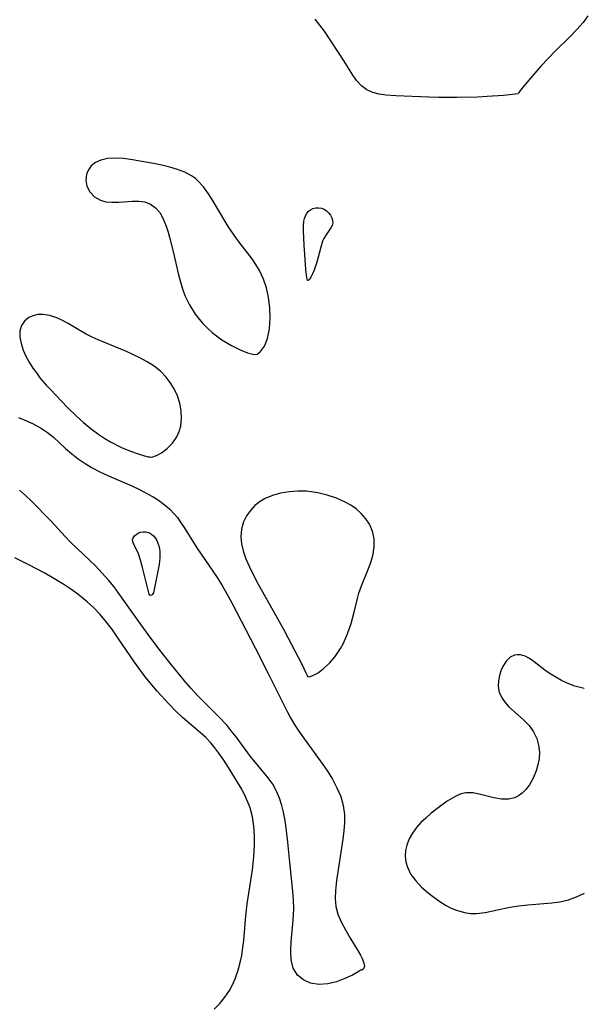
# Model space of a CAD drawing. Header units: metres. Extents: x 1073367 to 1082519, y 1569854 to 1574957.
# Tile 176 of 256: x 1075644 to 1075751, y 1572965 to 1573152. Entities that reach past the tile are written whole.
import ezdxf

# ---------------------------------------------------------------- set-up
doc = ezdxf.new("R2010")
doc.units = ezdxf.units.M
doc.layers.add('CGG_CurvaNivelLidar_v1', color=253, linetype='Continuous', lineweight=30)

msp = doc.modelspace()

# ---------------------------------------------------------------- linework, layer by layer
at = {"layer": 'CGG_CurvaNivelLidar_v1'}
for p, q in [((1075751.7786, 1573153.2081, 67), (1075750.8452, 1573151.9579, 67)), ((1075700.8634, 1573151.473, 67), (1075699.9716, 1573152.5793, 67)), ((1075701.6981, 1573150.3129, 67), (1075700.8634, 1573151.473, 67)), ((1075750.8452, 1573151.9579, 67), (1075749.6954, 1573150.661, 67)), ((1075705.4323, 1573144.5927, 67), (1075701.6981, 1573150.3129, 67)), ((1075749.6954, 1573150.661, 67), (1075748.3798, 1573149.3116, 67)), ((1075748.3798, 1573149.3116, 67), (1075745.5987, 1573146.5553, 67)), ((1075745.5987, 1573146.5553, 67), (1075744.2237, 1573145.1517, 67)), ((1075707.0798, 1573141.9711, 67), (1075705.4323, 1573144.5927, 67)), ((1075744.2237, 1573145.1517, 67), (1075742.8535, 1573143.6813, 67)), ((1075707.8802, 1573140.8827, 67), (1075707.0798, 1573141.9711, 67)), ((1075742.8535, 1573143.6813, 67), (1075740.5336, 1573141.0093, 67)), ((1075708.7718, 1573139.9337, 67), (1075707.8802, 1573140.8827, 67)), ((1075740.5336, 1573141.0093, 67), (1075739.1871, 1573139.344, 67)), ((1075709.7814, 1573139.1805, 67), (1075708.7718, 1573139.9337, 67)), ((1075710.8871, 1573138.6819, 67), (1075709.7814, 1573139.1805, 67)), ((1075712.1058, 1573138.3662, 67), (1075710.8871, 1573138.6819, 67)), ((1075713.4148, 1573138.1774, 67), (1075712.1058, 1573138.3662, 67)), ((1075715.2706, 1573138.0326, 67), (1075713.4148, 1573138.1774, 67)), ((1075738.5, 1573138.3993, 67), (1075735.7318, 1573138.0985, 67)), ((1075738.6401, 1573138.6395, 67), (1075738.5, 1573138.3993, 67)), ((1075739.1871, 1573139.344, 67), (1075738.6401, 1573138.6395, 67)), ((1075721.5282, 1573137.7618, 67), (1075715.2706, 1573138.0326, 67)), ((1075723.3791, 1573137.7187, 67), (1075721.5282, 1573137.7618, 67)), ((1075726.8589, 1573137.7023, 67), (1075723.3791, 1573137.7187, 67)), ((1075730.8208, 1573137.787, 67), (1075726.8589, 1573137.7023, 67)), ((1075732.6266, 1573137.8753, 67), (1075730.8208, 1573137.787, 67)), ((1075735.7318, 1573138.0985, 67), (1075732.6266, 1573137.8753, 67)), ((1075658.2049, 1573125.3498, 67.5), (1075657.406, 1573124.7018, 67.5)), ((1075659.1874, 1573125.8167, 67.5), (1075658.2049, 1573125.3498, 67.5)), ((1075660.4937, 1573126.1113, 67.5), (1075659.1874, 1573125.8167, 67.5)), ((1075661.9388, 1573126.1876, 67.5), (1075660.4937, 1573126.1113, 67.5)), ((1075663.5467, 1573126.0869, 67.5), (1075661.9388, 1573126.1876, 67.5)), ((1075665.2233, 1573125.8622, 67.5), (1075663.5467, 1573126.0869, 67.5)), ((1075669.2301, 1573125.1473, 67.5), (1075665.2233, 1573125.8622, 67.5)), ((1075670.7882, 1573124.8312, 67.5), (1075669.2301, 1573125.1473, 67.5)), ((1075656.864, 1573123.9671, 67.5), (1075656.5204, 1573123.1394, 67.5)), ((1075657.406, 1573124.7018, 67.5), (1075656.864, 1573123.9671, 67.5)), ((1075672.3163, 1573124.4669, 67.5), (1075670.7882, 1573124.8312, 67.5)), ((1075673.7906, 1573124.0304, 67.5), (1075672.3163, 1573124.4669, 67.5)), ((1075675.1841, 1573123.4914, 67.5), (1075673.7906, 1573124.0304, 67.5)), ((1075676.4654, 1573122.812, 67.5), (1075675.1841, 1573123.4914, 67.5)), ((1075656.5204, 1573123.1394, 67.5), (1075656.3815, 1573122.0103, 67.5)), ((1075656.3815, 1573122.0103, 67.5), (1075656.5746, 1573120.8856, 67.5)), ((1075677.2049, 1573122.2846, 67.5), (1075676.4654, 1573122.812, 67.5)), ((1075677.6696, 1573121.8808, 67.5), (1075677.2049, 1573122.2846, 67.5)), ((1075678.7387, 1573120.7192, 67.5), (1075677.6696, 1573121.8808, 67.5)), ((1075656.5746, 1573120.8856, 67.5), (1075657.1429, 1573119.7756, 67.5)), ((1075657.1429, 1573119.7756, 67.5), (1075658.0195, 1573118.8491, 67.5)), ((1075679.6958, 1573119.4026, 67.5), (1075678.7387, 1573120.7192, 67.5)), ((1075658.0195, 1573118.8491, 67.5), (1075659.1446, 1573118.1918, 67.5)), ((1075659.1446, 1573118.1918, 67.5), (1075660.1872, 1573117.9078, 67.5)), ((1075660.1872, 1573117.9078, 67.5), (1075661.3213, 1573117.7927, 67.5)), ((1075661.3213, 1573117.7927, 67.5), (1075662.6383, 1573117.794, 67.5)), ((1075662.6383, 1573117.794, 67.5), (1075665.2281, 1573117.985, 67.5)), ((1075665.2281, 1573117.985, 67.5), (1075666.4375, 1573118.0194, 67.5)), ((1075666.4375, 1573118.0194, 67.5), (1075667.5811, 1573117.8691, 67.5)), ((1075667.5811, 1573117.8691, 67.5), (1075668.6392, 1573117.4412, 67.5)), ((1075680.5859, 1573117.9812, 67.5), (1075679.6958, 1573119.4026, 67.5)), ((1075682.7573, 1573114.2637, 67.5), (1075680.5859, 1573117.9812, 67.5)), ((1075668.6392, 1573117.4412, 67.5), (1075669.5878, 1573116.7522, 67.5)), ((1075669.5878, 1573116.7522, 67.5), (1075670.396, 1573115.8356, 67.5)), ((1075670.396, 1573115.8356, 67.5), (1075671.0893, 1573114.6205, 67.5)), ((1075698.3412, 1573115.6786, 67), (1075698.6575, 1573116.0758, 67)), ((1075698.6575, 1573116.0758, 67), (1075699.0377, 1573116.3871, 67)), ((1075699.0377, 1573116.3871, 67), (1075699.5162, 1573116.6059, 67)), ((1075699.5162, 1573116.6059, 67), (1075700.0424, 1573116.7157, 67)), ((1075700.0424, 1573116.7157, 67), (1075700.5892, 1573116.728, 67)), ((1075700.5892, 1573116.728, 67), (1075701.1311, 1573116.6447, 67)), ((1075701.1311, 1573116.6447, 67), (1075701.6424, 1573116.4588, 67)), ((1075701.6424, 1573116.4588, 67), (1075702.1018, 1573116.1622, 67)), ((1075702.1018, 1573116.1622, 67), (1075702.5013, 1573115.7807, 67)), ((1075702.5013, 1573115.7807, 67), (1075702.8349, 1573115.342, 67)), ((1075671.0893, 1573114.6205, 67.5), (1075671.6467, 1573113.226, 67.5)), ((1075683.5677, 1573112.9777, 67.5), (1075682.7573, 1573114.2637, 67.5)), ((1075697.7479, 1573113.4017, 67), (1075697.8081, 1573114.2271, 67)), ((1075697.8081, 1573114.2271, 67), (1075697.9062, 1573114.703, 67)), ((1075697.9062, 1573114.703, 67), (1075698.0891, 1573115.216, 67)), ((1075698.0891, 1573115.216, 67), (1075698.3412, 1573115.6786, 67)), ((1075702.8349, 1573115.342, 67), (1075703.0906, 1573114.8677, 67)), ((1075703.0906, 1573114.8677, 67), (1075703.2484, 1573114.3758, 67)), ((1075703.2795, 1573113.8814, 67), (1075703.162, 1573113.3975, 67)), ((1075703.2484, 1573114.3758, 67), (1075703.2795, 1573113.8814, 67)), ((1075671.6467, 1573113.226, 67.5), (1075672.0116, 1573112.0981, 67.5)), ((1075672.0116, 1573112.0981, 67.5), (1075672.3492, 1573110.9149, 67.5)), ((1075684.4198, 1573111.7144, 67.5), (1075683.5677, 1573112.9777, 67.5)), ((1075697.7573, 1573112.4023, 67), (1075697.7479, 1573113.4017, 67)), ((1075697.8576, 1573109.594, 67), (1075697.7573, 1573112.4023, 67)), ((1075702.9292, 1573112.9191, 67), (1075701.9305, 1573111.445, 67)), ((1075703.162, 1573113.3975, 67), (1075702.9292, 1573112.9191, 67)), ((1075672.3492, 1573110.9149, 67.5), (1075672.9819, 1573108.4241, 67.5)), ((1075685.312, 1573110.4812, 67.5), (1075684.4198, 1573111.7144, 67.5)), ((1075687.9489, 1573107.0434, 67.5), (1075685.312, 1573110.4812, 67.5)), ((1075701.3691, 1573110.3816, 67), (1075701.0027, 1573109.248, 67)), ((1075701.6114, 1573110.9079, 67), (1075701.3691, 1573110.3816, 67)), ((1075701.9305, 1573111.445, 67), (1075701.6114, 1573110.9079, 67)), ((1075672.9819, 1573108.4241, 67.5), (1075673.9944, 1573103.9948, 67.5)), ((1075697.9533, 1573107.8511, 67), (1075697.8576, 1573109.594, 67)), ((1075701.0027, 1573109.248, 67), (1075700.2791, 1573106.3877, 67)), ((1075688.6852, 1573105.9638, 67.5), (1075687.9489, 1573107.0434, 67.5)), ((1075698.0852, 1573105.9847, 67), (1075697.9533, 1573107.8511, 67)), ((1075700.2791, 1573106.3877, 67), (1075699.7822, 1573104.893, 67)), ((1075689.3593, 1573104.8471, 67.5), (1075688.6852, 1573105.9638, 67.5)), ((1075690.1215, 1573103.203, 67.5), (1075689.3593, 1573104.8471, 67.5)), ((1075698.2419, 1573104.3251, 67), (1075698.0852, 1573105.9847, 67)), ((1075699.7822, 1573104.893, 67), (1075699.4673, 1573104.17, 67)), ((1075673.9944, 1573103.9948, 67.5), (1075674.3423, 1573102.6674, 67.5)), ((1075674.3423, 1573102.6674, 67.5), (1075674.7345, 1573101.3576, 67.5)), ((1075690.6679, 1573101.5073, 67.5), (1075690.1215, 1573103.203, 67.5)), ((1075698.4054, 1573103.2016, 67), (1075698.2419, 1573104.3251, 67)), ((1075698.5, 1573102.911, 67), (1075698.4054, 1573103.2016, 67)), ((1075698.5909, 1573102.9108, 67), (1075698.5, 1573102.911, 67)), ((1075698.8558, 1573103.1549, 67), (1075698.5909, 1573102.9108, 67)), ((1075699.1494, 1573103.5786, 67), (1075698.8558, 1573103.1549, 67)), ((1075699.4673, 1573104.17, 67), (1075699.1494, 1573103.5786, 67)), ((1075674.7345, 1573101.3576, 67.5), (1075675.187, 1573100.0717, 67.5)), ((1075691.0636, 1573099.6892, 67.5), (1075690.6679, 1573101.5073, 67.5)), ((1075675.187, 1573100.0717, 67.5), (1075676.0348, 1573098.3178, 67.5)), ((1075691.3099, 1573097.7037, 67.5), (1075691.0636, 1573099.6892, 67.5)), ((1075676.0348, 1573098.3178, 67.5), (1075677.1717, 1573096.5436, 67.5)), ((1075691.3838, 1573095.7498, 67.5), (1075691.3099, 1573097.7037, 67.5)), ((1075644.7285, 1573095.204, 67.5), (1075644.1614, 1573094.348, 67.5)), ((1075645.5137, 1573095.8648, 67.5), (1075644.7285, 1573095.204, 67.5)), ((1075646.3144, 1573096.234, 67.5), (1075645.5137, 1573095.8648, 67.5)), ((1075647.2155, 1573096.4371, 67.5), (1075646.3144, 1573096.234, 67.5)), ((1075648.1857, 1573096.4764, 67.5), (1075647.2155, 1573096.4371, 67.5)), ((1075649.5213, 1573096.2824, 67.5), (1075648.1857, 1573096.4764, 67.5)), ((1075650.8814, 1573095.8423, 67.5), (1075649.5213, 1573096.2824, 67.5)), ((1075651.9524, 1573095.3438, 67.5), (1075650.8814, 1573095.8423, 67.5)), ((1075653.0188, 1573094.7517, 67.5), (1075651.9524, 1573095.3438, 67.5)), ((1075677.1717, 1573096.5436, 67.5), (1075678.5371, 1573094.8395, 67.5)), ((1075691.2637, 1573093.7164, 67.5), (1075691.3838, 1573095.7498, 67.5)), ((1075643.8479, 1573093.3421, 67.5), (1075643.8202, 1573092.1993, 67.5)), ((1075644.1614, 1573094.348, 67.5), (1075643.8479, 1573093.3421, 67.5)), ((1075655.2419, 1573093.3975, 67.5), (1075653.0188, 1573094.7517, 67.5)), ((1075656.4354, 1573092.7191, 67.5), (1075655.2419, 1573093.3975, 67.5)), ((1075678.5371, 1573094.8395, 67.5), (1075679.5427, 1573093.7886, 67.5)), ((1075679.5427, 1573093.7886, 67.5), (1075680.3567, 1573093.0488, 67.5)), ((1075690.8999, 1573091.9277, 67.5), (1075691.2637, 1573093.7164, 67.5)), ((1075643.8202, 1573092.1993, 67.5), (1075644.0457, 1573090.9738, 67.5)), ((1075657.5485, 1573092.1699, 67.5), (1075656.4354, 1573092.7191, 67.5)), ((1075658.7013, 1573091.6571, 67.5), (1075657.5485, 1573092.1699, 67.5)), ((1075664.121, 1573089.4054, 67.5), (1075658.7013, 1573091.6571, 67.5)), ((1075680.3567, 1573093.0488, 67.5), (1075681.203, 1573092.3782, 67.5)), ((1075681.203, 1573092.3782, 67.5), (1075682.227, 1573091.6614, 67.5)), ((1075682.227, 1573091.6614, 67.5), (1075684.0227, 1573090.5832, 67.5)), ((1075690.2907, 1573090.4555, 67.5), (1075690.8999, 1573091.9277, 67.5)), ((1075644.0457, 1573090.9738, 67.5), (1075644.4757, 1573089.6959, 67.5)), ((1075644.4757, 1573089.6959, 67.5), (1075644.9897, 1573088.5555, 67.5)), ((1075684.0227, 1573090.5832, 67.5), (1075685.6923, 1573089.7537, 67.5)), ((1075685.6923, 1573089.7537, 67.5), (1075687.0937, 1573089.1931, 67.5)), ((1075689.5641, 1573089.4279, 67.5), (1075690.2907, 1573090.4555, 67.5)), ((1075644.9897, 1573088.5555, 67.5), (1075645.611, 1573087.4075, 67.5)), ((1075665.4529, 1573088.8042, 67.5), (1075664.121, 1573089.4054, 67.5)), ((1075666.7499, 1573088.1671, 67.5), (1075665.4529, 1573088.8042, 67.5)), ((1075667.9982, 1573087.4906, 67.5), (1075666.7499, 1573088.1671, 67.5)), ((1075687.0937, 1573089.1931, 67.5), (1075688.0957, 1573088.9031, 67.5)), ((1075688.0957, 1573088.9031, 67.5), (1075688.5, 1573088.879, 67.5)), ((1075688.5, 1573088.879, 67.5), (1075688.9198, 1573088.9188, 67.5)), ((1075688.9198, 1573088.9188, 67.5), (1075689.5641, 1573089.4279, 67.5)), ((1075645.611, 1573087.4075, 67.5), (1075646.324, 1573086.2635, 67.5)), ((1075646.324, 1573086.2635, 67.5), (1075646.9588, 1573085.3517, 67.5)), ((1075669.3457, 1573086.6516, 67.5), (1075667.9982, 1573087.4906, 67.5)), ((1075670.5609, 1573085.6982, 67.5), (1075669.3457, 1573086.6516, 67.5)), ((1075646.9588, 1573085.3517, 67.5), (1075647.6439, 1573084.4566, 67.5)), ((1075647.6439, 1573084.4566, 67.5), (1075648.8365, 1573083.0582, 67.5)), ((1075671.613, 1573084.5805, 67.5), (1075670.5609, 1573085.6982, 67.5)), ((1075672.527, 1573083.3329, 67.5), (1075671.613, 1573084.5805, 67.5)), ((1075648.8365, 1573083.0582, 67.5), (1075649.5591, 1573082.2669, 67.5)), ((1075649.5591, 1573082.2669, 67.5), (1075652.9127, 1573078.7899, 67.5)), ((1075673.2152, 1573082.2161, 67.5), (1075672.527, 1573083.3329, 67.5)), ((1075673.7992, 1573080.976, 67.5), (1075673.2152, 1573082.2161, 67.5)), ((1075674.2366, 1573079.608, 67.5), (1075673.7992, 1573080.976, 67.5)), ((1075652.9127, 1573078.7899, 67.5), (1075654.5861, 1573077.1601, 67.5)), ((1075674.501, 1573078.1655, 67.5), (1075674.2366, 1573079.608, 67.5)), ((1075643.5662, 1573076.8845, 67), (1075644.6692, 1573076.4728, 67)), ((1075644.6692, 1573076.4728, 67), (1075646.2385, 1573075.774, 67)), ((1075654.5861, 1573077.1601, 67.5), (1075655.9251, 1573075.9487, 67.5)), ((1075674.4133, 1573075.2717, 67.5), (1075674.5675, 1573076.7023, 67.5)), ((1075674.5675, 1573076.7023, 67.5), (1075674.501, 1573078.1655, 67.5)), ((1075646.2385, 1573075.774, 67), (1075647.7297, 1573074.9507, 67)), ((1075647.7297, 1573074.9507, 67), (1075649.0579, 1573074.0414, 67)), ((1075655.9251, 1573075.9487, 67.5), (1075657.3551, 1573074.761, 67.5)), ((1075657.3551, 1573074.761, 67.5), (1075658.8556, 1573073.643, 67.5)), ((1075674.1237, 1573074.2006, 67.5), (1075674.4133, 1573075.2717, 67.5)), ((1075649.0579, 1573074.0414, 67), (1075650.1895, 1573073.127, 67)), ((1075650.1895, 1573073.127, 67), (1075652.5285, 1573071.0023, 67)), ((1075658.8556, 1573073.643, 67.5), (1075659.9552, 1573072.9133, 67.5)), ((1075659.9552, 1573072.9133, 67.5), (1075661.0551, 1573072.2617, 67.5)), ((1075672.8294, 1573071.9811, 67.5), (1075673.6802, 1573073.205, 67.5)), ((1075673.6802, 1573073.205, 67.5), (1075674.1237, 1573074.2006, 67.5)), ((1075652.5285, 1573071.0023, 67), (1075653.7047, 1573069.9615, 67)), ((1075661.0551, 1573072.2617, 67.5), (1075663.1427, 1573071.2079, 67.5)), ((1075663.1427, 1573071.2079, 67.5), (1075664.8399, 1573070.4929, 67.5)), ((1075670.7465, 1573070.1825, 67.5), (1075671.8098, 1573070.9666, 67.5)), ((1075671.8098, 1573070.9666, 67.5), (1075672.8294, 1573071.9811, 67.5)), ((1075653.7047, 1573069.9615, 67), (1075654.3071, 1573069.4706, 67)), ((1075654.3071, 1573069.4706, 67), (1075654.9046, 1573069.0228, 67)), ((1075654.9046, 1573069.0228, 67), (1075656.2158, 1573068.1408, 67)), ((1075664.8399, 1573070.4929, 67.5), (1075666.3212, 1573069.9585, 67.5)), ((1075666.3212, 1573069.9585, 67.5), (1075667.49, 1573069.5977, 67.5)), ((1075667.49, 1573069.5977, 67.5), (1075668.2421, 1573069.4071, 67.5)), ((1075668.2421, 1573069.4071, 67.5), (1075668.5, 1573069.3813, 67.5)), ((1075668.5, 1573069.3813, 67.5), (1075668.9068, 1573069.3519, 67.5)), ((1075668.9068, 1573069.3519, 67.5), (1075669.7631, 1573069.6472, 67.5)), ((1075669.7631, 1573069.6472, 67.5), (1075670.7465, 1573070.1825, 67.5)), ((1075656.2158, 1573068.1408, 67), (1075657.5942, 1573067.3255, 67)), ((1075657.5942, 1573067.3255, 67), (1075659.0267, 1573066.5722, 67)), ((1075659.0267, 1573066.5722, 67), (1075660.66, 1573065.8028, 67)), ((1075660.66, 1573065.8028, 67), (1075665.1083, 1573063.8698, 67)), ((1075665.1083, 1573063.8698, 67), (1075666.5603, 1573063.1954, 67)), ((1075644.896, 1573062.074, 67), (1075643.7736, 1573063.0554, 67)), ((1075646.0034, 1573061.0184, 67), (1075644.896, 1573062.074, 67)), ((1075666.5603, 1573063.1954, 67), (1075668.1081, 1573062.3968, 67)), ((1075668.1081, 1573062.3968, 67), (1075669.1493, 1573061.7914, 67)), ((1075669.1493, 1573061.7914, 67), (1075670.1509, 1573061.1458, 67)), ((1075690.432, 1573061.4928, 67.5), (1075689.5057, 1573060.9513, 67.5)), ((1075691.8528, 1573062.0834, 67.5), (1075690.432, 1573061.4928, 67.5)), ((1075693.3808, 1573062.5044, 67.5), (1075691.8528, 1573062.0834, 67.5)), ((1075694.9812, 1573062.7734, 67.5), (1075693.3808, 1573062.5044, 67.5)), ((1075696.6255, 1573062.8957, 67.5), (1075694.9812, 1573062.7734, 67.5)), ((1075698.2888, 1573062.8644, 67.5), (1075696.6255, 1573062.8957, 67.5)), ((1075700.4413, 1573062.5798, 67.5), (1075698.2888, 1573062.8644, 67.5)), ((1075702.2394, 1573062.1469, 67.5), (1075700.4413, 1573062.5798, 67.5)), ((1075703.9789, 1573061.5591, 67.5), (1075702.2394, 1573062.1469, 67.5)), ((1075705.6271, 1573060.819, 67.5), (1075703.9789, 1573061.5591, 67.5)), ((1075649.6945, 1573057.2314, 67), (1075646.0034, 1573061.0184, 67)), ((1075670.1509, 1573061.1458, 67), (1075671.239, 1573060.3618, 67)), ((1075671.239, 1573060.3618, 67), (1075672.2521, 1573059.516, 67)), ((1075688.4961, 1573060.1468, 67.5), (1075687.6279, 1573059.2107, 67.5)), ((1075689.5057, 1573060.9513, 67.5), (1075688.4961, 1573060.1468, 67.5)), ((1075706.7113, 1573060.2013, 67.5), (1075705.6271, 1573060.819, 67.5)), ((1075707.7147, 1573059.5012, 67.5), (1075706.7113, 1573060.2013, 67.5)), ((1075672.2521, 1573059.516, 67), (1075673.1686, 1573058.5908, 67)), ((1075673.1686, 1573058.5908, 67), (1075673.7662, 1573057.8596, 67)), ((1075673.7662, 1573057.8596, 67), (1075674.323, 1573057.0866, 67)), ((1075686.9083, 1573058.17, 67.5), (1075686.3537, 1573057.0457, 67.5)), ((1075687.6279, 1573059.2107, 67.5), (1075686.9083, 1573058.17, 67.5)), ((1075708.7158, 1573058.6232, 67.5), (1075707.7147, 1573059.5012, 67.5)), ((1075709.5765, 1573057.6495, 67.5), (1075708.7158, 1573058.6232, 67.5)), ((1075652.4261, 1573054.2539, 67), (1075649.6945, 1573057.2314, 67)), ((1075674.323, 1573057.0866, 67), (1075675.0345, 1573056.0099, 67)), ((1075675.0345, 1573056.0099, 67), (1075677.4714, 1573052.1067, 67)), ((1075686.3537, 1573057.0457, 67.5), (1075685.9439, 1573055.6531, 67.5)), ((1075710.2723, 1573056.5868, 67.5), (1075709.5765, 1573057.6495, 67.5)), ((1075710.8368, 1573055.2598, 67.5), (1075710.2723, 1573056.5868, 67.5)), ((1075653.5239, 1573053.121, 67), (1075652.4261, 1573054.2539, 67)), ((1075665.2441, 1573053.6802, 66.5), (1075665.365, 1573054.0384, 66.5)), ((1075665.365, 1573054.0384, 66.5), (1075665.6052, 1573054.3677, 66.5)), ((1075665.6052, 1573054.3677, 66.5), (1075665.9341, 1573054.6593, 66.5)), ((1075665.9341, 1573054.6593, 66.5), (1075666.3287, 1573054.9004, 66.5)), ((1075666.3287, 1573054.9004, 66.5), (1075666.7718, 1573055.0733, 66.5)), ((1075666.7718, 1573055.0733, 66.5), (1075667.2592, 1573055.1608, 66.5)), ((1075667.2592, 1573055.1608, 66.5), (1075667.7598, 1573055.1543, 66.5)), ((1075667.7598, 1573055.1543, 66.5), (1075668.2511, 1573055.0474, 66.5)), ((1075668.2511, 1573055.0474, 66.5), (1075668.6064, 1573054.8923, 66.5)), ((1075668.6064, 1573054.8923, 66.5), (1075668.9376, 1573054.6787, 66.5)), ((1075668.9376, 1573054.6787, 66.5), (1075669.2381, 1573054.4122, 66.5)), ((1075669.2381, 1573054.4122, 66.5), (1075669.5717, 1573053.9992, 66.5)), ((1075669.5717, 1573053.9992, 66.5), (1075669.8496, 1573053.5248, 66.5)), ((1075685.9439, 1573055.6531, 67.5), (1075685.8144, 1573054.207, 67.5)), ((1075685.8144, 1573054.207, 67.5), (1075685.9489, 1573052.8997, 67.5)), ((1075711.1364, 1573053.8548, 67.5), (1075710.8368, 1573055.2598, 67.5)), ((1075658.1881, 1573048.6717, 67), (1075653.5239, 1573053.121, 67)), ((1075665.2664, 1573053.2982, 66.5), (1075665.2441, 1573053.6802, 66.5)), ((1075665.4011, 1573052.895, 66.5), (1075665.2664, 1573053.2982, 66.5)), ((1075666.103, 1573051.5383, 66.5), (1075665.4011, 1573052.895, 66.5)), ((1075669.8496, 1573053.5248, 66.5), (1075670.0671, 1573053.0287, 66.5)), ((1075670.0671, 1573053.0287, 66.5), (1075670.2394, 1573052.5024, 66.5)), ((1075670.2394, 1573052.5024, 66.5), (1075670.3652, 1573051.9543, 66.5)), ((1075677.4714, 1573052.1067, 67), (1075680.512, 1573047.6998, 67)), ((1075685.9489, 1573052.8997, 67.5), (1075686.2686, 1573051.5725, 67.5)), ((1075710.9424, 1573050.8873, 67.5), (1075711.1642, 1573052.3788, 67.5)), ((1075711.1642, 1573052.3788, 67.5), (1075711.1364, 1573053.8548, 67.5)), ((1075645.6767, 1573048.8263, 67.5), (1075642.8573, 1573050.2397, 67.5)), ((1075666.3437, 1573050.9897, 66.5), (1075666.103, 1573051.5383, 66.5)), ((1075666.7549, 1573049.8007, 66.5), (1075666.3437, 1573050.9897, 66.5)), ((1075670.4274, 1573050.1939, 66.5), (1075670.2719, 1573048.9799, 66.5)), ((1075670.3652, 1573051.9543, 66.5), (1075670.4395, 1573051.3906, 66.5)), ((1075670.4576, 1573050.796, 66.5), (1075670.4274, 1573050.1939, 66.5)), ((1075670.4395, 1573051.3906, 66.5), (1075670.4576, 1573050.796, 66.5)), ((1075686.2686, 1573051.5725, 67.5), (1075686.79, 1573050.0341, 67.5)), ((1075710.5581, 1573049.5422, 67.5), (1075710.9424, 1573050.8873, 67.5)), ((1075648.4291, 1573047.3846, 67.5), (1075645.6767, 1573048.8263, 67.5)), ((1075659.4998, 1573047.3244, 67), (1075658.1881, 1573048.6717, 67)), ((1075667.1401, 1573048.3892, 66.5), (1075666.7549, 1573049.8007, 66.5)), ((1075668.131, 1573044.3263, 66.5), (1075667.1401, 1573048.3892, 66.5)), ((1075670.2719, 1573048.9799, 66.5), (1075669.2886, 1573043.8503, 66.5)), ((1075686.79, 1573050.0341, 67.5), (1075687.4415, 1573048.4783, 67.5)), ((1075687.4415, 1573048.4783, 67.5), (1075688.2003, 1573046.9194, 67.5)), ((1075710.057, 1573048.1974, 67.5), (1075710.5581, 1573049.5422, 67.5)), ((1075649.6435, 1573046.6925, 67.5), (1075648.4291, 1573047.3846, 67.5)), ((1075652.1982, 1573045.118, 67.5), (1075649.6435, 1573046.6925, 67.5)), ((1075660.7462, 1573045.9146, 67), (1075659.4998, 1573047.3244, 67)), ((1075680.512, 1573047.6998, 67), (1075681.3363, 1573046.4529, 67)), ((1075681.3363, 1573046.4529, 67), (1075682.2796, 1573044.9283, 67)), ((1075688.2003, 1573046.9194, 67.5), (1075689.1442, 1573045.1827, 67.5)), ((1075708.7264, 1573044.8824, 67.5), (1075710.057, 1573048.1974, 67.5)), ((1075653.5262, 1573044.2291, 67.5), (1075652.1982, 1573045.118, 67.5)), ((1075661.7227, 1573044.6913, 67), (1075660.7462, 1573045.9146, 67)), ((1075662.6626, 1573043.433, 67), (1075661.7227, 1573044.6913, 67)), ((1075682.2796, 1573044.9283, 67), (1075683.1775, 1573043.3677, 67)), ((1075689.1442, 1573045.1827, 67.5), (1075692.4876, 1573039.2431, 67.5)), ((1075708.2635, 1573043.4801, 67.5), (1075708.7264, 1573044.8824, 67.5)), ((1075654.8188, 1573043.2968, 67.5), (1075653.5262, 1573044.2291, 67.5)), ((1075656.641, 1573041.8273, 67.5), (1075654.8188, 1573043.2968, 67.5)), ((1075666.8768, 1573037.4911, 67), (1075662.6626, 1573043.433, 67)), ((1075668.4088, 1573043.341, 66.5), (1075668.131, 1573044.3263, 66.5)), ((1075668.5, 1573043.1399, 66.5), (1075668.4088, 1573043.341, 66.5)), ((1075668.674, 1573043.0875, 66.5), (1075668.5, 1573043.1399, 66.5)), ((1075668.8223, 1573043.1207, 66.5), (1075668.674, 1573043.0875, 66.5)), ((1075668.9772, 1573043.2113, 66.5), (1075668.8223, 1573043.1207, 66.5)), ((1075669.1146, 1573043.3598, 66.5), (1075668.9772, 1573043.2113, 66.5)), ((1075669.218, 1573043.5741, 66.5), (1075669.1146, 1573043.3598, 66.5)), ((1075669.2886, 1573043.8503, 66.5), (1075669.218, 1573043.5741, 66.5)), ((1075683.1775, 1573043.3677, 67), (1075684.0965, 1573041.6598, 67)), ((1075707.9872, 1573042.4784, 67.5), (1075708.2635, 1573043.4801, 67.5)), ((1075657.7943, 1573040.7761, 67.5), (1075656.641, 1573041.8273, 67.5)), ((1075684.0965, 1573041.6598, 67), (1075688.549, 1573033.0814, 67)), ((1075707.302, 1573039.6425, 67.5), (1075707.9872, 1573042.4784, 67.5)), ((1075659.076, 1573039.431, 67.5), (1075657.7943, 1573040.7761, 67.5)), ((1075660.2752, 1573038.0002, 67.5), (1075659.076, 1573039.431, 67.5)), ((1075692.4876, 1573039.2431, 67.5), (1075694.0307, 1573036.4301, 67.5)), ((1075706.7755, 1573037.7146, 67.5), (1075707.302, 1573039.6425, 67.5)), ((1075661.4128, 1573036.508, 67.5), (1075660.2752, 1573038.0002, 67.5)), ((1075668.7255, 1573034.947, 67), (1075666.8768, 1573037.4911, 67)), ((1075706.1135, 1573035.7594, 67.5), (1075706.7755, 1573037.7146, 67.5)), ((1075662.4709, 1573035.0218, 67.5), (1075661.4128, 1573036.508, 67.5)), ((1075694.0307, 1573036.4301, 67.5), (1075697.383, 1573029.997, 67.5)), ((1075705.273, 1573033.8692, 67.5), (1075706.1135, 1573035.7594, 67.5)), ((1075665.5857, 1573030.376, 67.5), (1075662.4709, 1573035.0218, 67.5)), ((1075670.7098, 1573032.326, 67), (1075668.7255, 1573034.947, 67)), ((1075704.7718, 1573032.9686, 67.5), (1075705.273, 1573033.8692, 67.5)), ((1075672.6587, 1573029.8472, 67), (1075670.7098, 1573032.326, 67)), ((1075688.549, 1573033.0814, 67), (1075690.9601, 1573028.3767, 67)), ((1075702.6715, 1573030.2094, 67.5), (1075703.7657, 1573031.49, 67.5)), ((1075703.7657, 1573031.49, 67.5), (1075704.7718, 1573032.9686, 67.5)), ((1075737.8091, 1573031.7128, 67.5), (1075737.0184, 1573031.3269, 67.5)), ((1075738.361, 1573031.8109, 67.5), (1075737.8091, 1573031.7128, 67.5)), ((1075738.9946, 1573031.7753, 67.5), (1075738.361, 1573031.8109, 67.5)), ((1075739.8253, 1573031.5194, 67.5), (1075738.9946, 1573031.7753, 67.5)), ((1075740.6782, 1573031.0631, 67.5), (1075739.8253, 1573031.5194, 67.5)), ((1075666.5995, 1573028.9826, 67.5), (1075665.5857, 1573030.376, 67.5)), ((1075675.1253, 1573026.8385, 67), (1075672.6587, 1573029.8472, 67)), ((1075697.383, 1573029.997, 67.5), (1075698.1991, 1573028.3733, 67.5)), ((1075701.5586, 1573029.1628, 67.5), (1075702.6715, 1573030.2094, 67.5)), ((1075736.2273, 1573030.5605, 67.5), (1075735.5962, 1573029.5502, 67.5)), ((1075737.0184, 1573031.3269, 67.5), (1075736.2273, 1573030.5605, 67.5)), ((1075741.5453, 1573030.466, 67.5), (1075740.6782, 1573031.0631, 67.5)), ((1075743.6125, 1573028.8771, 67.5), (1075741.5453, 1573030.466, 67.5)), ((1075667.6571, 1573027.6195, 67.5), (1075666.5995, 1573028.9826, 67.5)), ((1075690.9601, 1573028.3767, 67), (1075694.6191, 1573021.0029, 67)), ((1075698.1991, 1573028.3733, 67.5), (1075698.4511, 1573027.8376, 67.5)), ((1075698.4511, 1573027.8376, 67.5), (1075698.5, 1573027.6656, 67.5)), ((1075698.8277, 1573027.6239, 67.5), (1075699.5312, 1573027.8585, 67.5)), ((1075699.5312, 1573027.8585, 67.5), (1075700.4988, 1573028.3807, 67.5)), ((1075700.4988, 1573028.3807, 67.5), (1075701.5586, 1573029.1628, 67.5)), ((1075734.9805, 1573027.8768, 67.5), (1075734.7709, 1573026.8091, 67.5)), ((1075735.2483, 1573028.7376, 67.5), (1075734.9805, 1573027.8768, 67.5)), ((1075735.5962, 1573029.5502, 67.5), (1075735.2483, 1573028.7376, 67.5)), ((1075744.6063, 1573028.1879, 67.5), (1075743.6125, 1573028.8771, 67.5)), ((1075745.6638, 1573027.5339, 67.5), (1075744.6063, 1573028.1879, 67.5)), ((1075669.9228, 1573024.8947, 67.5), (1075667.6571, 1573027.6195, 67.5)), ((1075676.3788, 1573025.3858, 67), (1075675.1253, 1573026.8385, 67)), ((1075698.5, 1573027.6656, 67.5), (1075698.8277, 1573027.6239, 67.5)), ((1075734.7709, 1573026.8091, 67.5), (1075734.7249, 1573025.7404, 67.5)), ((1075746.7731, 1573026.9275, 67.5), (1075745.6638, 1573027.5339, 67.5)), ((1075747.8406, 1573026.4197, 67.5), (1075746.7731, 1573026.9275, 67.5)), ((1075749.3185, 1573025.8522, 67.5), (1075747.8406, 1573026.4197, 67.5)), ((1075672.1243, 1573022.4654, 67.5), (1075669.9228, 1573024.8947, 67.5)), ((1075677.664, 1573023.975, 67), (1075676.3788, 1573025.3858, 67)), ((1075734.7249, 1573025.7404, 67.5), (1075734.8977, 1573024.6983, 67.5)), ((1075734.8977, 1573024.6983, 67.5), (1075735.3255, 1573023.7156, 67.5)), ((1075751.053, 1573025.371, 67.5), (1075749.3185, 1573025.8522, 67.5)), ((1075673.4239, 1573021.1516, 67.5), (1075672.1243, 1573022.4654, 67.5)), ((1075678.7873, 1573022.8189, 67), (1075677.664, 1573023.975, 67)), ((1075681.629, 1573020.005, 67), (1075678.7873, 1573022.8189, 67)), ((1075735.3255, 1573023.7156, 67.5), (1075735.9674, 1573022.7884, 67.5)), ((1075735.9674, 1573022.7884, 67.5), (1075736.768, 1573021.9201, 67.5)), ((1075674.7659, 1573019.899, 67.5), (1075673.4239, 1573021.1516, 67.5)), ((1075694.6191, 1573021.0029, 67), (1075695.2827, 1573019.7794, 67)), ((1075736.768, 1573021.9201, 67.5), (1075739.5521, 1573019.4465, 67.5)), ((1075678.1602, 1573016.9814, 67.5), (1075674.7659, 1573019.899, 67.5)), ((1075683.2063, 1573018.321, 67), (1075681.629, 1573020.005, 67)), ((1075695.2827, 1573019.7794, 67), (1075696.1057, 1573018.4078, 67)), ((1075696.1057, 1573018.4078, 67), (1075696.9833, 1573017.0679, 67)), ((1075739.5521, 1573019.4465, 67.5), (1075740.5917, 1573018.3414, 67.5)), ((1075679.1585, 1573016.0363, 67.5), (1075678.1602, 1573016.9814, 67.5)), ((1075684.0011, 1573017.3604, 67), (1075683.2063, 1573018.321, 67)), ((1075684.9053, 1573016.1913, 67), (1075684.0011, 1573017.3604, 67)), ((1075696.9833, 1573017.0679, 67), (1075697.9, 1573015.7527, 67)), ((1075740.5917, 1573018.3414, 67.5), (1075741.4635, 1573017.1223, 67.5)), ((1075741.4635, 1573017.1223, 67.5), (1075742.0431, 1573015.9028, 67.5)), ((1075680.1015, 1573015.0406, 67.5), (1075679.1585, 1573016.0363, 67.5)), ((1075680.8919, 1573014.0975, 67.5), (1075680.1015, 1573015.0406, 67.5)), ((1075687.6755, 1573012.4863, 67), (1075684.9053, 1573016.1913, 67)), ((1075697.9, 1573015.7527, 67), (1075701.4049, 1573010.9301, 67)), ((1075742.0431, 1573015.9028, 67.5), (1075742.408, 1573014.6043, 67.5)), ((1075681.634, 1573013.1148, 67.5), (1075680.8919, 1573014.0975, 67.5)), ((1075682.5614, 1573011.7625, 67.5), (1075681.634, 1573013.1148, 67.5)), ((1075742.408, 1573014.6043, 67.5), (1075742.5504, 1573013.2626, 67.5)), ((1075742.5504, 1573013.2626, 67.5), (1075742.4862, 1573012.0775, 67.5)), ((1075683.4451, 1573010.3789, 67.5), (1075682.5614, 1573011.7625, 67.5)), ((1075691.0379, 1573008.4173, 67), (1075687.6755, 1573012.4863, 67)), ((1075701.4049, 1573010.9301, 67), (1075702.2812, 1573009.6382, 67)), ((1075742.2712, 1573010.9004, 67.5), (1075741.934, 1573009.7469, 67.5)), ((1075742.4862, 1573012.0775, 67.5), (1075742.2712, 1573010.9004, 67.5)), ((1075685.1616, 1573007.6042, 67.5), (1075683.4451, 1573010.3789, 67.5)), ((1075702.2812, 1573009.6382, 67), (1075703.2209, 1573008.1256, 67)), ((1075741.934, 1573009.7469, 67.5), (1075741.363, 1573008.3493, 67.5)), ((1075685.981, 1573006.2178, 67.5), (1075685.1616, 1573007.6042, 67.5)), ((1075691.9072, 1573007.1702, 67), (1075691.0379, 1573008.4173, 67)), ((1075692.6018, 1573005.8948, 67), (1075691.9072, 1573007.1702, 67)), ((1075703.2209, 1573008.1256, 67), (1075704.091, 1573006.5, 67)), ((1075741.363, 1573008.3493, 67.5), (1075740.6444, 1573007.0666, 67.5)), ((1075686.7288, 1573004.81, 67.5), (1075685.981, 1573006.2178, 67.5)), ((1075693.1719, 1573004.5402, 67), (1075692.6018, 1573005.8948, 67)), ((1075704.091, 1573006.5, 67), (1075704.7965, 1573004.8358, 67)), ((1075727.7004, 1573005.3604, 67.5), (1075726.7988, 1573004.9941, 67.5)), ((1075728.6084, 1573005.5641, 67.5), (1075727.7004, 1573005.3604, 67.5)), ((1075729.9629, 1573005.5353, 67.5), (1075728.6084, 1573005.5641, 67.5)), ((1075731.3504, 1573005.2459, 67.5), (1075729.9629, 1573005.5353, 67.5)), ((1075739.2594, 1573005.4617, 67.5), (1075738.5828, 1573004.9778, 67.5)), ((1075739.9957, 1573006.1986, 67.5), (1075739.2594, 1573005.4617, 67.5)), ((1075740.6444, 1573007.0666, 67.5), (1075739.9957, 1573006.1986, 67.5)), ((1075687.3606, 1573003.3628, 67.5), (1075686.7288, 1573004.81, 67.5)), ((1075693.6291, 1573003.1215, 67), (1075693.1719, 1573004.5402, 67)), ((1075704.7965, 1573004.8358, 67), (1075705.2811, 1573003.1252, 67)), ((1075725.039, 1573003.951, 67.5), (1075723.0912, 1573002.5298, 67.5)), ((1075725.8967, 1573004.502, 67.5), (1075725.039, 1573003.951, 67.5)), ((1075726.7988, 1573004.9941, 67.5), (1075725.8967, 1573004.502, 67.5)), ((1075733.9082, 1573004.5742, 67.5), (1075731.3504, 1573005.2459, 67.5)), ((1075735.3434, 1573004.3535, 67.5), (1075733.9082, 1573004.5742, 67.5)), ((1075736.7465, 1573004.3695, 67.5), (1075735.3434, 1573004.3535, 67.5)), ((1075737.805, 1573004.6142, 67.5), (1075736.7465, 1573004.3695, 67.5)), ((1075738.5828, 1573004.9778, 67.5), (1075737.805, 1573004.6142, 67.5)), ((1075687.5914, 1573002.7004, 67.5), (1075687.3606, 1573003.3628, 67.5)), ((1075688.0284, 1573000.9803, 67.5), (1075687.5914, 1573002.7004, 67.5)), ((1075693.9333, 1573001.8878, 67), (1075693.6291, 1573003.1215, 67)), ((1075694.1785, 1573000.6247, 67), (1075693.9333, 1573001.8878, 67)), ((1075705.2811, 1573003.1252, 67), (1075705.4925, 1573001.4478, 67)), ((1075722.0144, 1573001.6695, 67.5), (1075720.9656, 1573000.7656, 67.5)), ((1075723.0912, 1573002.5298, 67.5), (1075722.0144, 1573001.6695, 67.5)), ((1075688.2942, 1572999.2013, 67.5), (1075688.0284, 1573000.9803, 67.5)), ((1075694.3789, 1572999.3384, 67), (1075694.1785, 1573000.6247, 67)), ((1075705.5073, 1572999.9117, 67), (1075705.404, 1572998.3525, 67)), ((1075705.4925, 1573001.4478, 67), (1075705.5073, 1572999.9117, 67)), ((1075720.0525, 1572999.8981, 67.5), (1075719.218, 1572998.9788, 67.5)), ((1075720.9656, 1573000.7656, 67.5), (1075720.0525, 1572999.8981, 67.5)), ((1075688.4221, 1572997.3809, 67.5), (1075688.2942, 1572999.2013, 67.5)), ((1075694.7443, 1572996.1855, 67), (1075694.3789, 1572999.3384, 67)), ((1075705.404, 1572998.3525, 67), (1075705.2239, 1572996.7753, 67)), ((1075718.4432, 1572997.9157, 67.5), (1075717.8156, 1572996.7899, 67.5)), ((1075719.218, 1572998.9788, 67.5), (1075718.4432, 1572997.9157, 67.5)), ((1075688.4333, 1572995.5331, 67.5), (1075688.4221, 1572997.3809, 67.5)), ((1075695.1653, 1572991.7678, 67), (1075694.7443, 1572996.1855, 67)), ((1075705.2239, 1572996.7753, 67), (1075704.0205, 1572988.877, 67)), ((1075717.8156, 1572996.7899, 67.5), (1075717.3564, 1572995.6198, 67.5)), ((1075688.3171, 1572993.4074, 67.5), (1075688.4333, 1572995.5331, 67.5)), ((1075717.1148, 1572994.5709, 67.5), (1075717.0451, 1572993.5146, 67.5)), ((1075717.3564, 1572995.6198, 67.5), (1075717.1148, 1572994.5709, 67.5)), ((1075688.0177, 1572990.8921, 67.5), (1075688.3171, 1572993.4074, 67.5)), ((1075717.0451, 1572993.5146, 67.5), (1075717.1687, 1572992.4452, 67.5)), ((1075717.1687, 1572992.4452, 67.5), (1075717.4777, 1572991.399, 67.5)), ((1075687.022, 1572984.4592, 67.5), (1075688.0177, 1572990.8921, 67.5)), ((1075695.7054, 1572986.8143, 67), (1075695.1653, 1572991.7678, 67)), ((1075717.4777, 1572991.399, 67.5), (1075718.1544, 1572990.0536, 67.5)), ((1075704.0205, 1572988.877, 67), (1075703.8066, 1572987.0088, 67)), ((1075718.1544, 1572990.0536, 67.5), (1075719.0773, 1572988.7937, 67.5)), ((1075719.0773, 1572988.7937, 67.5), (1075720.1757, 1572987.6445, 67.5)), ((1075695.8267, 1572985.2438, 67), (1075695.7054, 1572986.8143, 67)), ((1075703.8066, 1572987.0088, 67), (1075703.7412, 1572985.4647, 67)), ((1075720.1757, 1572987.6445, 67.5), (1075721.401, 1572986.5666, 67.5)), ((1075721.401, 1572986.5666, 67.5), (1075722.4966, 1572985.7008, 67.5)), ((1075695.8682, 1572983.4534, 67), (1075695.8267, 1572985.2438, 67)), ((1075703.7412, 1572985.4647, 67), (1075703.8704, 1572983.9669, 67)), ((1075722.4966, 1572985.7008, 67.5), (1075723.6374, 1572984.8912, 67.5)), ((1075723.6374, 1572984.8912, 67.5), (1075724.8216, 1572984.1631, 67.5)), ((1075744.949, 1572984.6203, 67.5), (1075746.4425, 1572984.8265, 67.5)), ((1075746.4425, 1572984.8265, 67.5), (1075748.1096, 1572985.2096, 67.5)), ((1075748.1096, 1572985.2096, 67.5), (1075749.6372, 1572985.7612, 67.5)), ((1075749.6372, 1572985.7612, 67.5), (1075751.1264, 1572986.4616, 67.5)), ((1075686.7769, 1572982.1608, 67.5), (1075687.022, 1572984.4592, 67.5)), ((1075695.8361, 1572982.4037, 67), (1075695.8682, 1572983.4534, 67)), ((1075703.8704, 1572983.9669, 67), (1075704.2687, 1572982.5146, 67)), ((1075724.8216, 1572984.1631, 67.5), (1075725.8146, 1572983.652, 67.5)), ((1075725.8146, 1572983.652, 67.5), (1075726.8344, 1572983.2278, 67.5)), ((1075726.8344, 1572983.2278, 67.5), (1075728.3297, 1572982.8037, 67.5)), ((1075732.2828, 1572982.8032, 67.5), (1075736.9279, 1572983.7897, 67.5)), ((1075736.9279, 1572983.7897, 67.5), (1075738.573, 1572984.0582, 67.5)), ((1075738.573, 1572984.0582, 67.5), (1075740.3681, 1572984.2591, 67.5)), ((1075740.3681, 1572984.2591, 67.5), (1075744.949, 1572984.6203, 67.5)), ((1075686.3676, 1572977.4712, 67.5), (1075686.7769, 1572982.1608, 67.5)), ((1075695.3802, 1572977.2302, 67), (1075695.7687, 1572981.3598, 67)), ((1075695.7687, 1572981.3598, 67), (1075695.8361, 1572982.4037, 67)), ((1075704.2687, 1572982.5146, 67), (1075704.8993, 1572981.0177, 67)), ((1075704.8993, 1572981.0177, 67), (1075705.6834, 1572979.5164, 67)), ((1075728.3297, 1572982.8037, 67.5), (1075729.4562, 1572982.6455, 67.5)), ((1075729.4562, 1572982.6455, 67.5), (1075730.5924, 1572982.6199, 67.5)), ((1075730.5924, 1572982.6199, 67.5), (1075732.2828, 1572982.8032, 67.5)), ((1075705.6834, 1572979.5164, 67), (1075706.5232, 1572978.08, 67)), ((1075686.1597, 1572975.734, 67.5), (1075686.3676, 1572977.4712, 67.5)), ((1075695.3152, 1572975.4704, 67), (1075695.3802, 1572977.2302, 67)), ((1075706.5232, 1572978.08, 67), (1075708.1193, 1572975.4648, 67)), ((1075685.9885, 1572974.6223, 67.5), (1075686.1597, 1572975.734, 67.5)), ((1075695.4119, 1572973.7805, 67), (1075695.3152, 1572975.4704, 67)), ((1075708.1193, 1572975.4648, 67), (1075708.5701, 1572974.6731, 67)), ((1075685.315, 1572971.8261, 67.5), (1075685.7732, 1572973.5269, 67.5)), ((1075685.7732, 1572973.5269, 67.5), (1075685.9885, 1572974.6223, 67.5)), ((1075695.796, 1572972.256, 67), (1075695.4119, 1572973.7805, 67)), ((1075708.5701, 1572974.6731, 67), (1075708.9272, 1572973.9635, 67)), ((1075708.9272, 1572973.9635, 67), (1075709.2184, 1572973.1816, 67)), ((1075684.722, 1572970.1849, 67.5), (1075685.315, 1572971.8261, 67.5)), ((1075696.6145, 1572970.9227, 67), (1075695.796, 1572972.256, 67)), ((1075708.3293, 1572971.6744, 67), (1075707.8136, 1572971.3519, 67)), ((1075708.5, 1572971.8191, 67), (1075708.3293, 1572971.6744, 67)), ((1075708.8128, 1572971.8586, 67), (1075708.5, 1572971.8191, 67)), ((1075709.1294, 1572972.1058, 67), (1075708.8128, 1572971.8586, 67)), ((1075709.2904, 1572972.5687, 67), (1075709.1294, 1572972.1058, 67)), ((1075709.2184, 1572973.1816, 67), (1075709.2904, 1572972.5687, 67)), ((1075684.227, 1572969.0741, 67.5), (1075684.722, 1572970.1849, 67.5)), ((1075697.7133, 1572969.979, 67), (1075696.6145, 1572970.9227, 67)), ((1075699.0778, 1572969.3555, 67), (1075697.7133, 1572969.979, 67)), ((1075705.5906, 1572970.2385, 67), (1075704.0206, 1572969.6511, 67)), ((1075707.0133, 1572970.9109, 67), (1075705.5906, 1572970.2385, 67)), ((1075707.8136, 1572971.3519, 67), (1075707.0133, 1572970.9109, 67)), ((1075682.8078, 1572966.7126, 67.5), (1075683.6603, 1572968.0091, 67.5)), ((1075683.6603, 1572968.0091, 67.5), (1075684.227, 1572969.0741, 67.5)), ((1075700.6239, 1572969.0994, 67), (1075699.0778, 1572969.3555, 67)), ((1075702.3275, 1572969.2281, 67), (1075700.6239, 1572969.0994, 67)), ((1075704.0206, 1572969.6511, 67), (1075702.3275, 1572969.2281, 67)), ((1075681.827, 1572965.5214, 67.5), (1075682.8078, 1572966.7126, 67.5)), ((1075680.721, 1572964.4515, 67.5), (1075681.827, 1572965.5214, 67.5))]:
    msp.add_line(p, q, dxfattribs=at)

doc.saveas('drawing.dxf')
